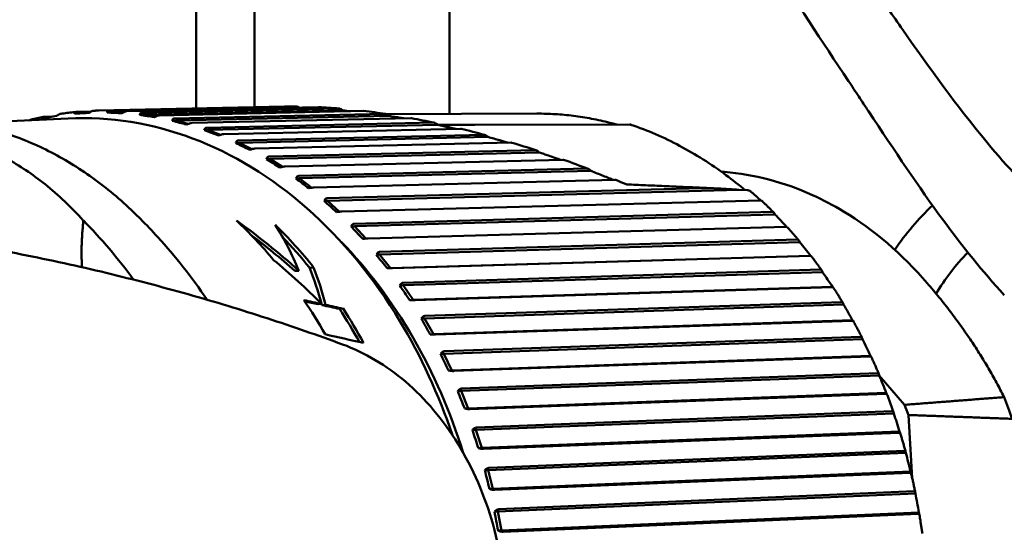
# Model space of a CAD drawing. Header units: millimetres. Extents: x 0 to 6049, y -120 to 1682.
# Tile 161 of 256: x 1226 to 1251, y 1392 to 1405. Entities that reach past the tile are written whole.
import ezdxf

# ---------------------------------------------------------------- set-up
doc = ezdxf.new("R2010")
doc.units = ezdxf.units.MM
doc.header["$LTSCALE"] = 2
doc.layers.add('Sichtbar (ISO)', color=7, linetype='Continuous', lineweight=50)

msp = doc.modelspace()

# ---------------------------------------------------------------- linework, layer by layer
at = {"layer": 'Sichtbar (ISO)'}
for p, q in [((1230.407, 1416.102), (1230.407, 1402.736)), ((1231.907, 1402.769), (1231.907, 1407.083)), ((1236.907, 1407.083), (1236.907, 1402.597)), ((1227.708, 1402.657), (1227.329, 1402.649)), ((1232.678, 1402.785), (1227.906, 1402.683)), ((1232.98, 1402.787), (1228.17, 1402.684)), ((1228.62, 1402.665), (1233.549, 1402.771)), ((1234.065, 1402.737), (1229.012, 1402.627)), ((1229.042, 1402.576), (1234.172, 1402.687)), ((1229.461, 1402.56), (1234.698, 1402.673)), ((1224.489, 1402.354), (1227.119, 1402.481)), ((1226.725, 1402.527), (1226.495, 1402.522)), ((1228.118, 1402.631), (1228.204, 1402.636)), ((1228.204, 1402.636), (1228.546, 1402.643)), ((1228.509, 1402.623), (1228.204, 1402.636)), ((1228.957, 1402.571), (1229.042, 1402.576)), ((1229.012, 1402.627), (1229.012, 1402.627)), ((1229.36, 1402.528), (1229.042, 1402.576)), ((1229.791, 1402.421), (1229.877, 1402.425)), ((1235.253, 1402.599), (1229.849, 1402.48)), ((1229.849, 1402.48), (1229.849, 1402.48)), ((1229.877, 1402.425), (1235.362, 1402.546)), ((1230.202, 1402.34), (1229.877, 1402.425)), ((1230.293, 1402.364), (1235.922, 1402.488)), ((1239.154, 1402.604), (1235.283, 1402.593)), ((1230.615, 1402.18), (1230.7, 1402.184)), ((1236.501, 1402.374), (1230.676, 1402.242)), ((1230.676, 1402.242), (1230.676, 1402.242)), ((1230.7, 1402.184), (1236.61, 1402.318)), ((1231.03, 1402.06), (1230.7, 1402.184)), ((1231.113, 1402.078), (1237.195, 1402.216)), ((1237.562, 1402.317), (1241.539, 1402.324)), ((1237.789, 1402.063), (1231.487, 1401.916)), ((1231.487, 1401.916), (1231.487, 1401.916)), ((1231.508, 1401.855), (1237.9, 1402.005)), ((1231.423, 1401.851), (1231.508, 1401.855)), ((1231.838, 1401.692), (1231.508, 1401.855)), ((1231.913, 1401.705), (1238.499, 1401.859)), ((1239.103, 1401.669), (1232.277, 1401.503)), ((1232.209, 1401.436), (1232.294, 1401.44)), ((1232.294, 1401.44), (1239.214, 1401.609)), ((1232.621, 1401.238), (1232.294, 1401.44)), ((1232.689, 1401.247), (1239.824, 1401.421)), ((1240.432, 1401.194), (1233.04, 1401.006)), ((1233.053, 1400.943), (1240.543, 1401.133)), ((1232.968, 1400.938), (1233.053, 1400.943)), ((1233.373, 1400.701), (1233.053, 1400.943)), ((1233.436, 1400.708), (1241.158, 1400.904)), ((1243.377, 1400.686), (1233.771, 1400.43)), ((1233.78, 1400.365), (1244.343, 1400.646)), ((1244.343, 1400.646), (1244.557, 1400.636)), ((1234.147, 1400.09), (1244.902, 1400.376)), ((1233.695, 1400.361), (1233.78, 1400.365)), ((1234.089, 1400.085), (1233.78, 1400.365)), ((1245.205, 1400.078), (1234.465, 1399.777)), ((1234.469, 1399.712), (1245.268, 1400.014)), ((1245.268, 1400.014), (1245.253, 1400.041)), ((1234.384, 1399.707), (1234.469, 1399.712)), ((1234.765, 1399.395), (1234.469, 1399.712)), ((1234.819, 1399.398), (1245.559, 1399.699)), ((1245.843, 1399.37), (1235.117, 1399.053)), ((1235.117, 1398.987), (1245.902, 1399.306)), ((1245.902, 1399.306), (1245.888, 1399.333)), ((1235.032, 1398.983), (1235.117, 1398.987)), ((1235.396, 1398.637), (1235.117, 1398.987)), ((1235.396, 1398.637), (1246.18, 1398.956)), ((1235.447, 1398.638), (1246.173, 1398.955)), ((1246.188, 1398.956), (1246.18, 1398.956)), ((1233.422, 1398.655), (1233.318, 1398.648)), ((1235.31, 1398.633), (1235.396, 1398.637)), ((1233.043, 1398.57), (1232.941, 1398.563)), ((1235.719, 1398.196), (1246.491, 1398.533)), ((1246.436, 1398.597), (1235.723, 1398.262)), ((1246.491, 1398.533), (1246.479, 1398.559)), ((1235.634, 1398.192), (1235.719, 1398.196)), ((1235.975, 1397.818), (1235.719, 1398.196)), ((1235.975, 1397.818), (1246.747, 1398.154)), ((1236.026, 1397.813), (1246.74, 1398.148)), ((1246.754, 1398.152), (1246.747, 1398.154)), ((1233.632, 1397.716), (1233.536, 1397.709)), ((1233.728, 1397.695), (1233.633, 1397.688)), ((1234.181, 1397.596), (1234.087, 1397.589)), ((1235.89, 1397.814), (1235.975, 1397.818)), ((1236.27, 1397.344), (1247.03, 1397.7)), ((1246.98, 1397.763), (1236.278, 1397.409)), ((1247.03, 1397.7), (1247.02, 1397.726)), ((1236.185, 1397.34), (1236.27, 1397.344)), ((1236.502, 1396.94), (1236.27, 1397.344)), ((1236.502, 1396.94), (1247.262, 1397.296)), ((1236.553, 1396.93), (1247.255, 1397.284)), ((1247.27, 1397.291), (1247.262, 1397.296)), ((1236.417, 1396.936), (1236.502, 1396.94)), ((1247.47, 1396.875), (1236.779, 1396.501)), ((1247.517, 1396.813), (1247.508, 1396.839)), ((1236.767, 1396.437), (1247.517, 1396.813)), ((1236.682, 1396.433), (1236.767, 1396.437)), ((1236.974, 1396.01), (1236.767, 1396.437)), ((1236.974, 1396.01), (1247.723, 1396.386)), ((1237.024, 1395.995), (1247.715, 1396.368)), ((1247.73, 1396.379), (1247.723, 1396.386)), ((1236.888, 1396.006), (1236.974, 1396.01)), ((1237.207, 1395.481), (1247.947, 1395.878)), ((1247.905, 1395.938), (1237.223, 1395.544)), ((1247.947, 1395.878), (1247.94, 1395.903)), ((1247.946, 1395.883), (1248.597, 1395.126)), ((1237.122, 1395.477), (1237.207, 1395.481)), ((1237.386, 1395.034), (1237.207, 1395.481)), ((1237.386, 1395.034), (1248.126, 1395.431)), ((1237.436, 1395.013), (1248.117, 1395.408)), ((1248.133, 1395.422), (1248.126, 1395.431)), ((1237.301, 1395.03), (1237.386, 1395.034)), ((1237.586, 1394.483), (1248.318, 1394.902)), ((1248.28, 1394.96), (1237.606, 1394.543)), ((1248.318, 1394.902), (1248.313, 1394.926)), ((1248.791, 1393.245), (1248.695, 1394.864)), ((1237.501, 1394.478), (1237.586, 1394.483)), ((1237.737, 1394.019), (1237.586, 1394.483)), ((1237.737, 1394.019), (1248.469, 1394.438)), ((1237.785, 1393.993), (1248.459, 1394.41)), ((1248.475, 1394.427), (1248.469, 1394.438)), ((1237.652, 1394.015), (1237.737, 1394.019)), ((1237.902, 1393.449), (1248.627, 1393.891)), ((1248.593, 1393.947), (1237.926, 1393.507)), ((1248.627, 1393.891), (1248.624, 1393.914)), ((1237.817, 1393.444), (1237.902, 1393.449)), ((1238.024, 1392.971), (1237.902, 1393.449)), ((1238.024, 1392.971), (1248.749, 1393.413)), ((1238.07, 1392.94), (1248.737, 1393.38)), ((1248.755, 1393.4), (1248.749, 1393.413)), ((1237.938, 1392.967), (1238.024, 1392.971)), ((1238.153, 1392.386), (1248.873, 1392.852)), ((1248.842, 1392.905), (1238.18, 1392.442)), ((1248.873, 1392.852), (1248.871, 1392.874)), ((1238.067, 1392.382), (1238.153, 1392.386)), ((1238.244, 1391.898), (1238.153, 1392.386)), ((1238.244, 1391.898), (1248.964, 1392.363)), ((1238.288, 1391.862), (1248.95, 1392.325)), ((1248.969, 1392.348), (1248.964, 1392.363)), ((1238.159, 1391.894), (1238.244, 1391.898))]:
    msp.add_line(p, q, dxfattribs=at)
for centre, radius, start, end in [((1241.539, 1402.223), 0.1, 71.2668, 84.3273), ((1253.907, 1395.37), 6.7, 133.2963, 146.107), ((1253.907, 1395.37), 5.2, 135.1255, 149.9111)]:
    msp.add_arc(centre, radius, start, end, dxfattribs=at)
for centre, major_axis, ratio, start_param, end_param in [((1226.684, 1402.513), (0.711, 0.126), 0.008673, 1.371232, 1.906231), ((1228.356, 1402.626), (0.72, -0.03), 0.006154, 4.376562, 4.911561), ((1229.194, 1402.545), (0.717, -0.107), 0.013371, 4.378049, 4.913048), ((1230.026, 1402.374), (0.71, -0.185), 0.020131, 4.380541, 4.915539), ((1230.847, 1402.113), (0.697, -0.26), 0.026251, 4.383865, 4.918864), ((1231.65, 1401.765), (0.68, -0.334), 0.031619, 4.387821, 4.92282), ((1232.43, 1401.331), (0.658, -0.406), 0.036193, 4.392201, 4.9272), ((1233.182, 1400.815), (0.632, -0.475), 0.039987, 4.396819, 4.931818), ((1244.607, 1400.587), (0.0763, -0.04), 0.379286, 2.267929, 2.458395), ((1244.584, 1400.577), (0.1, -0.0346), 0.498831, 0.873545, 1.87971), ((1233.901, 1400.22), (0.601, -0.541), 0.04306, 4.401518, 4.936516), ((1237.17, 1399.624), (-10.894, 6.806), 0.420842, 4.12887, 4.167242), ((1220.809, 1388.227), (0.714, -14.779), 0.75888, 2.287039, 2.43906), ((1225.74, 1389.149), (-0.639, 13.235), 0.75888, 5.497158, 5.617412), ((1228.791, 1389.296), (-7.867, 12.011), 0.649858, 5.100038, 5.2524), ((1223.017, 1389.017), (7.438, 12.673), 0.612918, 5.846158, 5.979305), ((1226.579, 1389.189), (0.639, -13.235), 0.75888, 2.330418, 2.456604), ((1234.581, 1399.55), (0.566, -0.603), 0.045494, 4.40618, 4.941179), ((1228.791, 1389.296), (-7.808, 11.921), 0.649858, 5.106981, 5.215031), ((1226.579, 1389.189), (-0.635, 13.135), 0.75888, 5.479052, 5.569256), ((1237.804, 1398.887), (-10.325, 7.641), 0.459437, 4.164405, 4.203333), ((1235.219, 1398.81), (0.528, -0.662), 0.047385, 4.410726, 4.945725), ((1228.677, 1389.291), (-8.232, 11.938), 0.63742, 5.000721, 5.120473), ((1223.149, 1389.024), (7.829, 12.547), 0.595636, 5.775742, 5.870617), ((1223.149, 1389.024), (7.889, 12.643), 0.595636, 5.766507, 5.863576), ((1238.392, 1398.086), (-9.663, 8.463), 0.494803, 4.20509, 4.244018), ((1235.809, 1398.005), (0.485, -0.715), 0.048825, 4.415106, 4.950105), ((1225.74, 1389.149), (-0.639, 13.235), 0.75888, 5.304433, 5.389222), ((1129.668, 1385.275), (160.101, -12.437), 0.165681, 0.876995, 0.880785), ((1131.887, 1385.471), (156.879, -12.187), 0.16568, 0.878848, 0.881733), ((1223.149, 1389.024), (7.829, 12.547), 0.595636, 5.77228, 5.774938), ((1128.708, 1385.089), (161.783, -12.568), 0.165682, 0.874362, 0.87805), ((1126.493, 1384.895), (164.989, -12.817), 0.165683, 0.872598, 0.876213), ((1226.579, 1389.189), (0.639, -13.235), 0.75888, 2.138526, 2.221849), ((1238.928, 1397.226), (-8.901, 9.261), 0.526699, 4.250463, 4.289391), ((1226.579, 1389.189), (-0.635, 13.135), 0.75888, 5.2876, 5.369077), ((1236.349, 1397.14), (0.44, -0.764), 0.049901, 4.419298, 4.954296), ((1248.063, 1390.227), (-42.843, 10.839), 0.072196, 5.047713, 5.072028), ((1232.758, 1389.573), (-0.138, 7.37), 0.746428, 5.999976, 6.000008), ((1239.41, 1396.312), (-8.034, 10.022), 0.554906, 4.300531, 4.339459), ((1236.833, 1396.222), (0.391, -0.807), 0.050691, 4.423296, 4.958295), ((1239.834, 1395.351), (-7.061, 10.73), 0.579232, 4.355179, 4.394107), ((1237.259, 1395.256), (0.34, -0.845), 0.051258, 4.427111, 4.96211), ((1243.145, 1389.99), (-0.576, 11.932), 0.75888, 5.087314, 5.138863), ((1240.41, 1389.857), (0.585, -12.115), 0.75888, 1.959866, 1.983703), ((1240.197, 1394.35), (-5.983, 11.367), 0.599511, 4.414133, 4.453061), ((1237.624, 1394.249), (0.286, -0.877), 0.051674, 4.430846, 4.965672), ((1240.497, 1393.314), (-4.807, 11.912), 0.615604, 4.47693, 4.515858), ((1237.925, 1393.208), (0.231, -0.903), 0.051926, 4.43428, 4.969279), ((1240.731, 1392.252), (-3.547, 12.346), 0.627401, 4.542907, 4.581835), ((1238.161, 1392.14), (0.173, -0.923), 0.0521, 4.43769, 4.972689)]:
    msp.add_ellipse(centre, major_axis=major_axis, ratio=ratio, start_param=start_param, end_param=end_param, dxfattribs=at)
for points, knots in [([(1243.384, 1409.117), (1243.958, 1408.285), (1244.511, 1407.454), (1245.807, 1405.485), (1246.475, 1404.459), (1247.155, 1403.441)], [0.000001, 0.000001, 0.000001, 0.000001, 0.3034912, 0.3034912, 0.6319718, 0.6319718, 0.6319718, 0.6319718]), ([(1248.551, 1404.754), (1248.295, 1405.12), (1248.037, 1405.492), (1247.529, 1406.228), (1247.275, 1406.596), (1247.022, 1406.963)], [-0.26626, -0.26626, -0.26626, -0.26626, -0.1338644, -0.1338644, -0.000001, -0.000001, -0.000001, -0.000001]), ([(1252.256, 1400.318), (1251.666, 1400.752), (1251.147, 1401.326), (1250.125, 1402.594), (1249.811, 1402.957), (1248.551, 1404.754)], [-1.380851, -1.380851, -1.380851, -1.380851, -0.659416, -0.659416, -0.000039, -0.000039, -0.000039, -0.000039]), ([(1247.155, 1403.441), (1247.244, 1403.307), (1247.332, 1403.176), (1247.418, 1403.046), (1247.503, 1402.917), (1247.587, 1402.79), (1247.67, 1402.666)], [0, 0, 0, 0, 0.5, 0.5, 0.5, 1, 1, 1, 1]), ([(1227.777, 1402.679), (1227.777, 1402.679), (1227.776, 1402.679), (1227.776, 1402.679), (1227.762, 1402.678), (1227.742, 1402.672), (1227.704, 1402.655), (1227.679, 1402.641), (1227.659, 1402.626)], [-0.00013331, -0.00013331, -0.00013331, -0.00013331, 0, 0, 0, 0.0066416, 0.0066416, 0.0141713, 0.0141713, 0.0141713, 0.0141713]), ([(1227.777, 1402.679), (1227.785, 1402.679), (1227.794, 1402.679), (1227.811, 1402.68), (1227.82, 1402.68), (1227.837, 1402.681), (1227.846, 1402.681), (1227.863, 1402.682), (1227.872, 1402.682), (1227.889, 1402.682), (1227.897, 1402.682), (1227.906, 1402.683)], [4.73450866, 4.73450866, 4.73450866, 4.73450866, 4.73701848, 4.73701848, 4.73952829, 4.73952829, 4.74203811, 4.74203811, 4.74454792, 4.74454792, 4.74705774, 4.74705774, 4.74705774, 4.74705774]), ([(1228.118, 1402.631), (1228.119, 1402.646), (1228.123, 1402.661), (1228.14, 1402.677), (1228.153, 1402.683), (1228.167, 1402.684), (1228.168, 1402.684), (1228.169, 1402.684), (1228.17, 1402.684)], [-0.0141713, -0.0141713, -0.0141713, -0.0141713, -0.0066416, -0.0066416, 0, 0, 0, 0.00033523, 0.00033523, 0.00033523, 0.00033523]), ([(1228.62, 1402.665), (1228.62, 1402.665), (1228.619, 1402.665), (1228.618, 1402.665), (1228.604, 1402.664), (1228.583, 1402.659), (1228.545, 1402.643), (1228.519, 1402.629), (1228.498, 1402.616)], [-0.00033523, -0.00033523, -0.00033523, -0.00033523, 0, 0, 0, 0.0066416, 0.0066416, 0.0141713, 0.0141713, 0.0141713, 0.0141713]), ([(1232.98, 1402.787), (1232.926, 1402.788), (1232.874, 1402.788), (1232.824, 1402.787), (1232.773, 1402.787), (1232.725, 1402.786), (1232.678, 1402.785)], [0, 0, 0, 0, 0.3333333, 0.3333333, 0.3333333, 0.6651775, 0.6651775, 0.6651775, 0.6651775]), ([(1232.98, 1402.787), (1232.985, 1402.787), (1232.99, 1402.787), (1233.001, 1402.784), (1233.007, 1402.782), (1233.025, 1402.775), (1233.038, 1402.769), (1233.051, 1402.76)], [-0.01028179, -0.01028179, -0.01028179, -0.01028179, -0.007860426, -0.007860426, -0.0052693, -0.0052693, -0.000378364, -0.000378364, -0.000378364, -0.000378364]), ([(1234.065, 1402.737), (1234.07, 1402.737), (1234.076, 1402.736), (1234.089, 1402.733), (1234.096, 1402.731), (1234.117, 1402.722), (1234.133, 1402.713), (1234.15, 1402.702)], [-0.01197405, -0.01197405, -0.01197405, -0.01197405, -0.00922499, -0.00922499, -0.0061999, -0.0061999, -0.00000205, -0.00000205, -0.00000205, -0.00000205]), ([(1234.15, 1402.702), (1234.153, 1402.7), (1234.157, 1402.697), (1234.165, 1402.692), (1234.169, 1402.689), (1234.172, 1402.687)], [-0.002820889, -0.002820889, -0.002820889, -0.002820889, -0.001412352, -0.001412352, -0.000000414, -0.000000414, -0.000000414, -0.000000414]), ([(1247.67, 1402.666), (1248.358, 1401.625), (1248.944, 1400.739), (1250.09, 1399.188), (1250.601, 1398.548), (1251.157, 1397.944)], [0.000002, 0.000002, 0.000002, 0.000002, 0.3746556, 0.3746556, 0.6526235, 0.6526235, 0.6526235, 0.6526235]), ([(1223.532, 1402.453), (1223.753, 1402.445), (1223.975, 1402.427), (1224.609, 1402.344), (1225.02, 1402.254), (1225.829, 1402.001), (1226.227, 1401.839), (1227.004, 1401.446), (1227.381, 1401.216), (1228.11, 1400.692), (1228.461, 1400.399), (1228.796, 1400.077)], [4.7899338, 4.7899338, 4.7899338, 4.7899338, 4.8623169, 4.8623169, 4.9979179, 4.9979179, 5.1335189, 5.1335189, 5.2691199, 5.2691199, 5.4047209, 5.4047209, 5.4047209, 5.4047209]), ([(1226.099, 1402.431), (1226.122, 1402.437), (1226.145, 1402.443), (1226.194, 1402.456), (1226.22, 1402.462), (1226.272, 1402.474), (1226.298, 1402.48), (1226.35, 1402.492), (1226.376, 1402.498), (1226.428, 1402.51), (1226.454, 1402.515), (1226.48, 1402.52)], [4.56985187, 4.56985187, 4.56985187, 4.56985187, 4.57676118, 4.57676118, 4.58448813, 4.58448813, 4.59221509, 4.59221509, 4.59994204, 4.59994204, 4.607669, 4.607669, 4.607669, 4.607669]), ([(1226.449, 1402.478), (1226.448, 1402.49), (1226.451, 1402.502), (1226.466, 1402.517), (1226.478, 1402.521), (1226.493, 1402.522), (1226.493, 1402.522), (1226.494, 1402.522), (1226.495, 1402.522)], [-0.0141713, -0.0141713, -0.0141713, -0.0141713, -0.0066416, -0.0066416, 0, 0, 0, 0.00033523, 0.00033523, 0.00033523, 0.00033523]), ([(1226.929, 1402.6), (1226.916, 1402.598), (1226.9, 1402.593), (1226.867, 1402.576), (1226.843, 1402.56), (1226.824, 1402.544)], [0.00124876, 0.00124876, 0.00124876, 0.00124876, 0.0066416, 0.0066416, 0.0141713, 0.0141713, 0.0141713, 0.0141713]), ([(1226.929, 1402.6), (1226.955, 1402.604), (1226.981, 1402.608), (1227.034, 1402.615), (1227.06, 1402.618), (1227.113, 1402.625), (1227.139, 1402.628), (1227.191, 1402.634), (1227.217, 1402.637), (1227.27, 1402.643), (1227.296, 1402.646), (1227.323, 1402.648)], [4.65180617, 4.65180617, 4.65180617, 4.65180617, 4.65950012, 4.65950012, 4.66719408, 4.66719408, 4.67488803, 4.67488803, 4.68258199, 4.68258199, 4.69027595, 4.69027595, 4.69027595, 4.69027595]), ([(1227.119, 1402.481), (1228.191, 1402.533), (1229.273, 1402.359), (1231.351, 1401.578), (1232.347, 1400.97), (1234.154, 1399.379), (1234.965, 1398.393), (1236.179, 1396.374), (1236.632, 1395.389), (1236.984, 1394.349)], [4.726716, 4.726716, 4.726716, 4.726716, 5.043225, 5.043225, 5.361229, 5.361229, 5.681471, 5.681471, 5.937517, 5.937517, 5.937517, 5.937517]), ([(1227.28, 1402.6), (1227.28, 1402.614), (1227.284, 1402.627), (1227.299, 1402.643), (1227.312, 1402.648), (1227.327, 1402.649), (1227.327, 1402.649), (1227.328, 1402.649), (1227.329, 1402.649)], [0.12922201, 0.12922201, 0.12922201, 0.12922201, 0.13675171, 0.13675171, 0.14339331, 0.14339331, 0.14339331, 0.14372854, 0.14372854, 0.14372854, 0.14372854]), ([(1227.659, 1402.626), (1227.593, 1402.621), (1227.529, 1402.617), (1227.468, 1402.613), (1227.407, 1402.609), (1227.344, 1402.604), (1227.28, 1402.6)], [-0.02413634, -0.02413634, -0.02413634, -0.02413634, 0, 0, 0, 0.02413634, 0.02413634, 0.02413634, 0.02413634]), ([(1228.957, 1402.571), (1228.959, 1402.587), (1228.964, 1402.603), (1228.981, 1402.621), (1228.995, 1402.627), (1229.009, 1402.627), (1229.01, 1402.627), (1229.011, 1402.627), (1229.012, 1402.627)], [-0.0141713, -0.0141713, -0.0141713, -0.0141713, -0.0066416, -0.0066416, 0, 0, 0, 0.00033523, 0.00033523, 0.00033523, 0.00033523]), ([(1229.461, 1402.56), (1229.46, 1402.56), (1229.459, 1402.56), (1229.458, 1402.56), (1229.444, 1402.559), (1229.423, 1402.554), (1229.384, 1402.54), (1229.358, 1402.527), (1229.336, 1402.514)], [-0.00033523, -0.00033523, -0.00033523, -0.00033523, 0, 0, 0, 0.0066416, 0.0066416, 0.0141713, 0.0141713, 0.0141713, 0.0141713]), ([(1229.791, 1402.421), (1229.794, 1402.437), (1229.8, 1402.454), (1229.818, 1402.473), (1229.832, 1402.479), (1229.847, 1402.48), (1229.847, 1402.48), (1229.848, 1402.48), (1229.849, 1402.48)], [-0.0141713, -0.0141713, -0.0141713, -0.0141713, -0.0066416, -0.0066416, 0, 0, 0, 0.00033523, 0.00033523, 0.00033523, 0.00033523]), ([(1235.253, 1402.599), (1235.259, 1402.599), (1235.265, 1402.598), (1235.279, 1402.595), (1235.287, 1402.592), (1235.312, 1402.581), (1235.329, 1402.57), (1235.346, 1402.557)], [-0.01241265, -0.01241265, -0.01241265, -0.01241265, -0.00968414, -0.00968414, -0.00662785, -0.00662785, -0.00002694, -0.00002694, -0.00002694, -0.00002694]), ([(1235.346, 1402.557), (1235.349, 1402.555), (1235.352, 1402.553), (1235.357, 1402.55), (1235.359, 1402.548), (1235.362, 1402.546)], [-0.00215078, -0.00215078, -0.00215078, -0.00215078, -0.001095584, -0.001095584, -0.000093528, -0.000093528, -0.000093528, -0.000093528]), ([(1235.362, 1402.546), (1235.456, 1402.53), (1235.551, 1402.515), (1235.676, 1402.494), (1235.706, 1402.489), (1235.737, 1402.484)], [-0.05812699, -0.05812699, -0.05812699, -0.05812699, -0.02907056, -0.02907056, -0.01963661, -0.01963661, -0.01963661, -0.01963661]), ([(1239.154, 1402.604), (1239.31, 1402.604), (1239.467, 1402.599), (1239.78, 1402.581), (1239.936, 1402.566), (1240.249, 1402.527), (1240.404, 1402.503), (1240.715, 1402.445), (1240.87, 1402.411), (1241.086, 1402.356), (1241.148, 1402.34), (1241.21, 1402.323)], [4.7613082, 4.7613082, 4.7613082, 4.7613082, 4.8093257, 4.8093257, 4.8573432, 4.8573432, 4.9053607, 4.9053607, 4.9533783, 4.9533783, 4.9726395, 4.9726395, 4.9726395, 4.9726395]), ([(1223.636, 1402.349), (1224.269, 1402.078), (1224.903, 1401.818), (1225.869, 1401.267), (1226.204, 1401.045), (1226.87, 1400.517), (1227.199, 1400.196), (1227.506, 1399.862)], [0, 0, 0, 0, 0.2409252, 0.2409252, 0.3680533, 0.3680533, 0.5042049, 0.5042049, 0.5042049, 0.5042049]), ([(1230.293, 1402.364), (1230.292, 1402.364), (1230.292, 1402.364), (1230.291, 1402.364), (1230.277, 1402.363), (1230.256, 1402.358), (1230.215, 1402.345), (1230.189, 1402.334), (1230.166, 1402.323)], [-0.00033523, -0.00033523, -0.00033523, -0.00033523, 0, 0, 0, 0.0066416, 0.0066416, 0.0141713, 0.0141713, 0.0141713, 0.0141713]), ([(1230.615, 1402.18), (1230.618, 1402.197), (1230.626, 1402.215), (1230.645, 1402.235), (1230.66, 1402.241), (1230.674, 1402.242), (1230.675, 1402.242), (1230.675, 1402.242), (1230.676, 1402.242)], [-0.0141713, -0.0141713, -0.0141713, -0.0141713, -0.0066416, -0.0066416, 0, 0, 0, 0.00033523, 0.00033523, 0.00033523, 0.00033523]), ([(1236.501, 1402.374), (1236.507, 1402.374), (1236.514, 1402.373), (1236.53, 1402.369), (1236.538, 1402.365), (1236.566, 1402.352), (1236.588, 1402.337), (1236.608, 1402.32)], [-0.01594754, -0.01594754, -0.01594754, -0.01594754, -0.01261025, -0.01261025, -0.00881535, -0.00881535, -0.00004671, -0.00004671, -0.00004671, -0.00004671]), ([(1236.609, 1402.319), (1236.706, 1402.296), (1236.803, 1402.274), (1236.958, 1402.239), (1237.016, 1402.226), (1237.073, 1402.213)], [-0.0609211, -0.0609211, -0.0609211, -0.0609211, -0.03104478, -0.03104478, -0.01317931, -0.01317931, -0.01317931, -0.01317931]), ([(1241.571, 1402.318), (1241.783, 1402.246), (1241.994, 1402.165), (1242.411, 1401.985), (1242.617, 1401.885), (1243.024, 1401.67), (1243.225, 1401.553), (1243.621, 1401.303), (1243.816, 1401.169), (1244.175, 1400.904), (1244.339, 1400.774), (1244.5, 1400.639)], [5.017179, 5.017179, 5.017179, 5.017179, 5.0833861, 5.0833861, 5.1495931, 5.1495931, 5.2158001, 5.2158001, 5.2820071, 5.2820071, 5.3396462, 5.3396462, 5.3396462, 5.3396462]), ([(1231.113, 1402.078), (1231.112, 1402.078), (1231.111, 1402.078), (1231.11, 1402.078), (1231.096, 1402.077), (1231.075, 1402.073), (1231.034, 1402.062), (1231.006, 1402.052), (1230.983, 1402.042)], [-0.00033523, -0.00033523, -0.00033523, -0.00033523, 0, 0, 0, 0.0066416, 0.0066416, 0.0141713, 0.0141713, 0.0141713, 0.0141713]), ([(1231.423, 1401.851), (1231.427, 1401.869), (1231.436, 1401.888), (1231.456, 1401.908), (1231.471, 1401.915), (1231.485, 1401.915), (1231.486, 1401.915), (1231.487, 1401.916), (1231.487, 1401.916)], [-0.0141713, -0.0141713, -0.0141713, -0.0141713, -0.0066416, -0.0066416, 0, 0, 0, 0.00033523, 0.00033523, 0.00033523, 0.00033523]), ([(1237.789, 1402.063), (1237.796, 1402.063), (1237.804, 1402.062), (1237.821, 1402.057), (1237.83, 1402.053), (1237.86, 1402.037), (1237.88, 1402.022), (1237.899, 1402.005)], [-0.01564674, -0.01564674, -0.01564674, -0.01564674, -0.0122825, -0.0122825, -0.00839833, -0.00839833, -0.00001113, -0.00001113, -0.00001113, -0.00001113]), ([(1237.9, 1402.005), (1238, 1401.976), (1238.101, 1401.947), (1238.273, 1401.898), (1238.344, 1401.878), (1238.416, 1401.857)], [-0.06248485, -0.06248485, -0.06248485, -0.06248485, -0.03107427, -0.03107427, -0.00878113, -0.00878113, -0.00878113, -0.00878113]), ([(1231.913, 1401.705), (1231.912, 1401.705), (1231.912, 1401.705), (1231.911, 1401.705), (1231.896, 1401.704), (1231.875, 1401.701), (1231.833, 1401.691), (1231.805, 1401.682), (1231.781, 1401.674)], [-0.00033523, -0.00033523, -0.00033523, -0.00033523, 0, 0, 0, 0.0066416, 0.0066416, 0.0141713, 0.0141713, 0.0141713, 0.0141713]), ([(1239.103, 1401.669), (1239.11, 1401.669), (1239.118, 1401.668), (1239.134, 1401.663), (1239.144, 1401.659), (1239.173, 1401.644), (1239.194, 1401.628), (1239.215, 1401.608)], [-0.01734727, -0.01734727, -0.01734727, -0.01734727, -0.01371519, -0.01371519, -0.00949278, -0.00949278, -0.00011668, -0.00011668, -0.00011668, -0.00011668]), ([(1232.209, 1401.436), (1232.214, 1401.455), (1232.224, 1401.474), (1232.246, 1401.495), (1232.261, 1401.502), (1232.275, 1401.503), (1232.276, 1401.503), (1232.276, 1401.503), (1232.277, 1401.503)], [-0.0141713, -0.0141713, -0.0141713, -0.0141713, -0.0066416, -0.0066416, 0, 0, 0, 0.00033523, 0.00033523, 0.00033523, 0.00033523]), ([(1239.215, 1401.608), (1239.254, 1401.595), (1239.293, 1401.582), (1239.372, 1401.555), (1239.411, 1401.541), (1239.45, 1401.528)], [-0.02495633, -0.02495633, -0.02495633, -0.02495633, -0.01246526, -0.01246526, -0.00001437, -0.00001437, -0.00001437, -0.00001437]), ([(1239.766, 1401.419), (1239.724, 1401.434), (1239.681, 1401.449), (1239.576, 1401.485), (1239.513, 1401.506), (1239.45, 1401.528)], [0.0060791, 0.0060791, 0.0060791, 0.0060791, 0.01963567, 0.01963567, 0.03950197, 0.03950197, 0.03950197, 0.03950197]), ([(1239.842, 1401.419), (1239.842, 1401.419), (1239.841, 1401.419), (1239.837, 1401.421), (1239.831, 1401.421), (1239.824, 1401.421)], [-0.003630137, -0.003630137, -0.003630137, -0.003630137, -0.00332182, -0.00332182, -0.000001, -0.000001, -0.000001, -0.000001]), ([(1232.689, 1401.247), (1232.688, 1401.247), (1232.688, 1401.247), (1232.687, 1401.247), (1232.673, 1401.247), (1232.651, 1401.244), (1232.609, 1401.235), (1232.58, 1401.228), (1232.556, 1401.221)], [-0.00033523, -0.00033523, -0.00033523, -0.00033523, 0, 0, 0, 0.0066416, 0.0066416, 0.0141713, 0.0141713, 0.0141713, 0.0141713]), ([(1240.432, 1401.194), (1240.44, 1401.194), (1240.448, 1401.193), (1240.466, 1401.188), (1240.475, 1401.183), (1240.505, 1401.167), (1240.525, 1401.151), (1240.544, 1401.132)], [-0.01693896, -0.01693896, -0.01693896, -0.01693896, -0.01333476, -0.01333476, -0.00909051, -0.00909051, -0.00019793, -0.00019793, -0.00019793, -0.00019793]), ([(1232.968, 1400.938), (1232.974, 1400.958), (1232.985, 1400.977), (1233.008, 1400.999), (1233.024, 1401.006), (1233.038, 1401.006), (1233.039, 1401.006), (1233.039, 1401.006), (1233.04, 1401.006)], [-0.0141713, -0.0141713, -0.0141713, -0.0141713, -0.0066416, -0.0066416, 0, 0, 0, 0.00033523, 0.00033523, 0.00033523, 0.00033523]), ([(1240.857, 1401.008), (1240.805, 1401.029), (1240.752, 1401.049), (1240.648, 1401.091), (1240.596, 1401.112), (1240.544, 1401.132)], [0.00000996, 0.00000996, 0.00000996, 0.00000996, 0.01694009, 0.01694009, 0.03382647, 0.03382647, 0.03382647, 0.03382647]), ([(1240.857, 1401.008), (1240.906, 1400.988), (1240.957, 1400.968), (1241.043, 1400.933), (1241.082, 1400.918), (1241.119, 1400.903)], [-0.03220105, -0.03220105, -0.03220105, -0.03220105, -0.01611117, -0.01611117, -0.00394899, -0.00394899, -0.00394899, -0.00394899]), ([(1241.178, 1400.902), (1241.177, 1400.903), (1241.176, 1400.903), (1241.172, 1400.904), (1241.165, 1400.904), (1241.158, 1400.904)], [-0.004255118, -0.004255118, -0.004255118, -0.004255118, -0.003511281, -0.003511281, -0.000001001, -0.000001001, -0.000001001, -0.000001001]), ([(1249.18, 1398.247), (1248.535, 1398.998), (1247.81, 1399.62), (1246.767, 1400.25), (1246.501, 1400.39), (1245.498, 1400.845), (1244.736, 1401.045), (1243.97, 1401.107)], [-1.7461619, -1.7461619, -1.7461619, -1.7461619, -1.4108583, -1.4108583, -1.2994992, -1.2994992, -0.9972175, -0.9972175, -0.9972175, -0.9972175]), ([(1233.436, 1400.708), (1233.435, 1400.708), (1233.434, 1400.708), (1233.433, 1400.708), (1233.419, 1400.707), (1233.397, 1400.705), (1233.355, 1400.698), (1233.326, 1400.692), (1233.301, 1400.687)], [-0.00033523, -0.00033523, -0.00033523, -0.00033523, 0, 0, 0, 0.0066416, 0.0066416, 0.0141713, 0.0141713, 0.0141713, 0.0141713]), ([(1241.462, 1400.786), (1241.623, 1400.779), (1241.784, 1400.772), (1242.105, 1400.758), (1242.266, 1400.751), (1242.587, 1400.736), (1242.748, 1400.729), (1243.069, 1400.715), (1243.23, 1400.708), (1243.551, 1400.693), (1243.711, 1400.686), (1243.872, 1400.678)], [1.550311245, 1.550311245, 1.550311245, 1.550311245, 1.550753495, 1.550753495, 1.551195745, 1.551195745, 1.551637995, 1.551637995, 1.552080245, 1.552080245, 1.552522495, 1.552522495, 1.552522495, 1.552522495]), ([(1243.377, 1400.686), (1243.408, 1400.687), (1243.438, 1400.687), (1243.582, 1400.688), (1243.697, 1400.685), (1243.992, 1400.674), (1244.172, 1400.662), (1244.343, 1400.646)], [0.0352948, 0.0352948, 0.0352948, 0.0352948, 0.0488343, 0.0488343, 0.0976685, 0.0976685, 0.1731541, 0.1731541, 0.1731541, 0.1731541]), ([(1233.695, 1400.361), (1233.702, 1400.38), (1233.714, 1400.4), (1233.739, 1400.422), (1233.754, 1400.429), (1233.769, 1400.43), (1233.77, 1400.43), (1233.77, 1400.43), (1233.771, 1400.43)], [-0.0141713, -0.0141713, -0.0141713, -0.0141713, -0.0066416, -0.0066416, 0, 0, 0, 0.00033524, 0.00033524, 0.00033524, 0.00033524]), ([(1244.92, 1400.375), (1244.92, 1400.375), (1244.919, 1400.375), (1244.915, 1400.376), (1244.909, 1400.377), (1244.902, 1400.376)], [0.066580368, 0.066580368, 0.066580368, 0.066580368, 0.068033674, 0.068033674, 0.071182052, 0.071182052, 0.071182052, 0.071182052]), ([(1244.92, 1400.375), (1244.941, 1400.354), (1244.963, 1400.334), (1245.005, 1400.293), (1245.027, 1400.273), (1245.069, 1400.231), (1245.09, 1400.21), (1245.132, 1400.169), (1245.153, 1400.148), (1245.195, 1400.105), (1245.216, 1400.084), (1245.237, 1400.063)], [5.39558907, 5.39558907, 5.39558907, 5.39558907, 5.40341241, 5.40341241, 5.41123575, 5.41123575, 5.41905908, 5.41905908, 5.42688242, 5.42688242, 5.43470576, 5.43470576, 5.43470576, 5.43470576]), ([(1234.147, 1400.09), (1234.146, 1400.09), (1234.146, 1400.09), (1234.145, 1400.09), (1234.131, 1400.089), (1234.109, 1400.087), (1234.066, 1400.082), (1234.037, 1400.078), (1234.011, 1400.074)], [-0.00033523, -0.00033523, -0.00033523, -0.00033523, 0, 0, 0, 0.0066416, 0.0066416, 0.0141713, 0.0141713, 0.0141713, 0.0141713]), ([(1245.205, 1400.078), (1245.212, 1400.079), (1245.22, 1400.076), (1245.234, 1400.066), (1245.243, 1400.057), (1245.251, 1400.045), (1245.252, 1400.043), (1245.253, 1400.041)], [0.000173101, 0.000173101, 0.000173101, 0.000173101, 0.003321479, 0.003321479, 0.00724657, 0.00724657, 0.007986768, 0.007986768, 0.007986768, 0.007986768]), ([(1234.384, 1399.707), (1234.393, 1399.727), (1234.406, 1399.747), (1234.432, 1399.769), (1234.448, 1399.777), (1234.463, 1399.777), (1234.463, 1399.777), (1234.464, 1399.777), (1234.465, 1399.777)], [-0.0141713, -0.0141713, -0.0141713, -0.0141713, -0.0066416, -0.0066416, 0, 0, 0, 0.00033524, 0.00033524, 0.00033524, 0.00033524]), ([(1245.577, 1399.699), (1245.577, 1399.699), (1245.576, 1399.699), (1245.572, 1399.7), (1245.566, 1399.7), (1245.559, 1399.699)], [0.066167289, 0.066167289, 0.066167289, 0.066167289, 0.068033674, 0.068033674, 0.071182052, 0.071182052, 0.071182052, 0.071182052]), ([(1245.577, 1399.699), (1245.598, 1399.676), (1245.618, 1399.653), (1245.658, 1399.608), (1245.678, 1399.585), (1245.718, 1399.539), (1245.738, 1399.516), (1245.778, 1399.469), (1245.797, 1399.446), (1245.837, 1399.399), (1245.856, 1399.376), (1245.876, 1399.352)], [5.47812156, 5.47812156, 5.47812156, 5.47812156, 5.48600078, 5.48600078, 5.49388, 5.49388, 5.50175922, 5.50175922, 5.50963844, 5.50963844, 5.51751765, 5.51751765, 5.51751765, 5.51751765]), ([(1234.163, 1396.678), (1233.532, 1396.911), (1232.886, 1397.135), (1231.564, 1397.564), (1230.889, 1397.77), (1229.512, 1398.158), (1228.81, 1398.342), (1227.383, 1398.685), (1226.658, 1398.844), (1225.186, 1399.135), (1224.441, 1399.268), (1223.686, 1399.386)], [4.4118027, 4.4118027, 4.4118027, 4.4118027, 4.4422897, 4.4422897, 4.4727768, 4.4727768, 4.5032639, 4.5032639, 4.533751, 4.533751, 4.5642381, 4.5642381, 4.5642381, 4.5642381]), ([(1234.819, 1399.398), (1234.818, 1399.398), (1234.818, 1399.398), (1234.817, 1399.398), (1234.803, 1399.398), (1234.781, 1399.396), (1234.738, 1399.393), (1234.708, 1399.39), (1234.683, 1399.388)], [-0.00033523, -0.00033523, -0.00033523, -0.00033523, 0, 0, 0, 0.0066416, 0.0066416, 0.0141713, 0.0141713, 0.0141713, 0.0141713]), ([(1245.843, 1399.37), (1245.85, 1399.37), (1245.858, 1399.368), (1245.872, 1399.358), (1245.88, 1399.348), (1245.886, 1399.337), (1245.887, 1399.335), (1245.888, 1399.333)], [0.000173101, 0.000173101, 0.000173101, 0.000173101, 0.003321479, 0.003321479, 0.00724657, 0.00724657, 0.007986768, 0.007986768, 0.007986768, 0.007986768]), ([(1234.125, 1399.314), (1234.819, 1398.605), (1235.444, 1397.774), (1236.5, 1395.941), (1236.935, 1394.944), (1237.265, 1393.892)], [5.433796, 5.433796, 5.433796, 5.433796, 5.7021813, 5.7021813, 5.9658807, 5.9658807, 5.9658807, 5.9658807]), ([(1235.032, 1398.983), (1235.042, 1399.003), (1235.057, 1399.023), (1235.084, 1399.045), (1235.1, 1399.052), (1235.115, 1399.053), (1235.115, 1399.053), (1235.116, 1399.053), (1235.117, 1399.053)], [-0.0141713, -0.0141713, -0.0141713, -0.0141713, -0.0066416, -0.0066416, 0, 0, 0, 0.00033524, 0.00033524, 0.00033524, 0.00033524]), ([(1246.191, 1398.956), (1246.191, 1398.956), (1246.19, 1398.956), (1246.186, 1398.955), (1246.18, 1398.955), (1246.173, 1398.955)], [0.065798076, 0.065798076, 0.065798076, 0.065798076, 0.068033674, 0.068033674, 0.071182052, 0.071182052, 0.071182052, 0.071182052]), ([(1246.191, 1398.956), (1246.21, 1398.931), (1246.229, 1398.906), (1246.266, 1398.856), (1246.285, 1398.831), (1246.322, 1398.78), (1246.341, 1398.755), (1246.378, 1398.704), (1246.396, 1398.679), (1246.433, 1398.628), (1246.451, 1398.602), (1246.469, 1398.576)], [5.56066131, 5.56066131, 5.56066131, 5.56066131, 5.56859321, 5.56859321, 5.5765251, 5.5765251, 5.584457, 5.584457, 5.59238889, 5.59238889, 5.60032079, 5.60032079, 5.60032079, 5.60032079]), ([(1235.447, 1398.638), (1235.446, 1398.638), (1235.446, 1398.638), (1235.445, 1398.638), (1235.43, 1398.637), (1235.409, 1398.636), (1235.365, 1398.634), (1235.336, 1398.634), (1235.31, 1398.633)], [-0.00033523, -0.00033523, -0.00033523, -0.00033523, 0, 0, 0, 0.0066416, 0.0066416, 0.0141713, 0.0141713, 0.0141713, 0.0141713]), ([(1246.436, 1398.597), (1246.443, 1398.597), (1246.451, 1398.594), (1246.464, 1398.585), (1246.471, 1398.575), (1246.477, 1398.563), (1246.478, 1398.561), (1246.479, 1398.559)], [0.000173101, 0.000173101, 0.000173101, 0.000173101, 0.003321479, 0.003321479, 0.00724657, 0.00724657, 0.007986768, 0.007986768, 0.007986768, 0.007986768]), ([(1235.634, 1398.192), (1235.645, 1398.212), (1235.661, 1398.232), (1235.689, 1398.254), (1235.706, 1398.261), (1235.72, 1398.262), (1235.721, 1398.262), (1235.722, 1398.262), (1235.723, 1398.262)], [-0.0141713, -0.0141713, -0.0141713, -0.0141713, -0.0066416, -0.0066416, 0, 0, 0, 0.00033524, 0.00033524, 0.00033524, 0.00033524]), ([(1246.754, 1398.152), (1246.755, 1398.152), (1246.756, 1398.152), (1246.758, 1398.151), (1246.758, 1398.15), (1246.752, 1398.148), (1246.746, 1398.148), (1246.74, 1398.148)], [0.063368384, 0.063368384, 0.063368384, 0.063368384, 0.064108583, 0.064108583, 0.068033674, 0.068033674, 0.071182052, 0.071182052, 0.071182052, 0.071182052]), ([(1246.757, 1398.151), (1246.775, 1398.124), (1246.792, 1398.097), (1246.827, 1398.043), (1246.844, 1398.015), (1246.878, 1397.961), (1246.895, 1397.934), (1246.929, 1397.879), (1246.946, 1397.851), (1246.98, 1397.796), (1246.996, 1397.768), (1247.013, 1397.741)], [5.64321108, 5.64321108, 5.64321108, 5.64321108, 5.65119142, 5.65119142, 5.65917175, 5.65917175, 5.66715209, 5.66715209, 5.67513243, 5.67513243, 5.68311276, 5.68311276, 5.68311276, 5.68311276]), ([(1236.026, 1397.813), (1236.026, 1397.813), (1236.025, 1397.813), (1236.024, 1397.813), (1236.01, 1397.812), (1235.988, 1397.812), (1235.945, 1397.812), (1235.915, 1397.813), (1235.89, 1397.814)], [-0.00033523, -0.00033523, -0.00033523, -0.00033523, 0, 0, 0, 0.0066416, 0.0066416, 0.0141713, 0.0141713, 0.0141713, 0.0141713]), ([(1246.98, 1397.763), (1246.986, 1397.763), (1246.994, 1397.761), (1247.007, 1397.751), (1247.013, 1397.741), (1247.018, 1397.73), (1247.019, 1397.728), (1247.02, 1397.726)], [0.000173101, 0.000173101, 0.000173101, 0.000173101, 0.003321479, 0.003321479, 0.00724657, 0.00724657, 0.007986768, 0.007986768, 0.007986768, 0.007986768]), ([(1236.185, 1397.34), (1236.198, 1397.36), (1236.215, 1397.379), (1236.244, 1397.401), (1236.261, 1397.409), (1236.276, 1397.409), (1236.277, 1397.409), (1236.277, 1397.409), (1236.278, 1397.409)], [-0.0141713, -0.0141713, -0.0141713, -0.0141713, -0.0066416, -0.0066416, 0, 0, 0, 0.00033524, 0.00033524, 0.00033524, 0.00033524]), ([(1247.27, 1397.291), (1247.27, 1397.291), (1247.271, 1397.29), (1247.273, 1397.288), (1247.273, 1397.287), (1247.267, 1397.285), (1247.262, 1397.284), (1247.255, 1397.284)], [0.063368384, 0.063368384, 0.063368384, 0.063368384, 0.064108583, 0.064108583, 0.068033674, 0.068033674, 0.071182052, 0.071182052, 0.071182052, 0.071182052]), ([(1247.272, 1397.289), (1247.288, 1397.26), (1247.304, 1397.231), (1247.335, 1397.173), (1247.351, 1397.144), (1247.382, 1397.086), (1247.397, 1397.057), (1247.428, 1396.998), (1247.443, 1396.969), (1247.473, 1396.91), (1247.488, 1396.881), (1247.503, 1396.851)], [5.72577286, 5.72577286, 5.72577286, 5.72577286, 5.73379666, 5.73379666, 5.74182047, 5.74182047, 5.74984427, 5.74984427, 5.75786807, 5.75786807, 5.76589187, 5.76589187, 5.76589187, 5.76589187]), ([(1236.553, 1396.93), (1236.552, 1396.93), (1236.552, 1396.93), (1236.551, 1396.93), (1236.537, 1396.929), (1236.515, 1396.929), (1236.472, 1396.931), (1236.442, 1396.933), (1236.417, 1396.936)], [-0.00033523, -0.00033523, -0.00033523, -0.00033523, 0, 0, 0, 0.0066416, 0.0066416, 0.0141713, 0.0141713, 0.0141713, 0.0141713]), ([(1247.47, 1396.875), (1247.477, 1396.875), (1247.484, 1396.873), (1247.496, 1396.863), (1247.502, 1396.854), (1247.507, 1396.843), (1247.508, 1396.841), (1247.508, 1396.839)], [0.000173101, 0.000173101, 0.000173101, 0.000173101, 0.003321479, 0.003321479, 0.00724657, 0.00724657, 0.007986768, 0.007986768, 0.007986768, 0.007986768]), ([(1234.163, 1396.678), (1234.744, 1396.464), (1235.289, 1396.137), (1236.295, 1395.281), (1236.749, 1394.74), (1237.513, 1393.498), (1237.817, 1392.792), (1238.241, 1391.291), (1238.358, 1390.496), (1238.391, 1388.901), (1238.307, 1388.101), (1237.945, 1386.574), (1237.666, 1385.847), (1236.934, 1384.544), (1236.482, 1383.968), (1235.497, 1383.084), (1234.981, 1382.752), (1234.429, 1382.525)], [1.871415, 1.871415, 1.871415, 1.871415, 2.171658, 2.171658, 2.490488, 2.490488, 2.821479, 2.821479, 3.156061, 3.156061, 3.491081, 3.491081, 3.825683, 3.825683, 4.156713, 4.156713, 4.446598, 4.446598, 4.446598, 4.446598]), ([(1236.682, 1396.433), (1236.696, 1396.452), (1236.714, 1396.472), (1236.745, 1396.493), (1236.763, 1396.5), (1236.777, 1396.501), (1236.778, 1396.501), (1236.779, 1396.501), (1236.779, 1396.501)], [-0.0141713, -0.0141713, -0.0141713, -0.0141713, -0.0066416, -0.0066416, 0, 0, 0, 0.00033524, 0.00033524, 0.00033524, 0.00033524]), ([(1247.73, 1396.379), (1247.731, 1396.379), (1247.731, 1396.378), (1247.734, 1396.375), (1247.733, 1396.372), (1247.727, 1396.37), (1247.722, 1396.369), (1247.715, 1396.368)], [0.063368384, 0.063368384, 0.063368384, 0.063368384, 0.064108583, 0.064108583, 0.068033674, 0.068033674, 0.071182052, 0.071182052, 0.071182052, 0.071182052]), ([(1247.733, 1396.376), (1247.747, 1396.345), (1247.761, 1396.315), (1247.788, 1396.254), (1247.802, 1396.223), (1247.83, 1396.162), (1247.843, 1396.131), (1247.87, 1396.069), (1247.884, 1396.038), (1247.91, 1395.976), (1247.923, 1395.945), (1247.937, 1395.914)], [5.80834806, 5.80834806, 5.80834806, 5.80834806, 5.81640984, 5.81640984, 5.82447162, 5.82447162, 5.8325334, 5.8325334, 5.84059517, 5.84059517, 5.84865695, 5.84865695, 5.84865695, 5.84865695]), ([(1237.024, 1395.995), (1237.023, 1395.995), (1237.023, 1395.994), (1237.022, 1395.994), (1237.007, 1395.994), (1236.986, 1395.994), (1236.943, 1395.998), (1236.914, 1396.002), (1236.888, 1396.006)], [-0.00033523, -0.00033523, -0.00033523, -0.00033523, 0, 0, 0, 0.0066416, 0.0066416, 0.0141713, 0.0141713, 0.0141713, 0.0141713]), ([(1247.905, 1395.938), (1247.911, 1395.939), (1247.918, 1395.936), (1247.93, 1395.927), (1247.935, 1395.918), (1247.939, 1395.907), (1247.94, 1395.905), (1247.94, 1395.903)], [0.000173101, 0.000173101, 0.000173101, 0.000173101, 0.003321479, 0.003321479, 0.00724657, 0.00724657, 0.007986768, 0.007986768, 0.007986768, 0.007986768]), ([(1237.122, 1395.477), (1237.137, 1395.496), (1237.156, 1395.515), (1237.188, 1395.536), (1237.206, 1395.543), (1237.221, 1395.544), (1237.221, 1395.544), (1237.222, 1395.544), (1237.223, 1395.544)], [-0.0141713, -0.0141713, -0.0141713, -0.0141713, -0.0066416, -0.0066416, 0, 0, 0, 0.00033524, 0.00033524, 0.00033524, 0.00033524]), ([(1248.133, 1395.422), (1248.134, 1395.421), (1248.134, 1395.421), (1248.136, 1395.417), (1248.136, 1395.413), (1248.13, 1395.41), (1248.124, 1395.408), (1248.117, 1395.408)], [0.063368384, 0.063368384, 0.063368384, 0.063368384, 0.064108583, 0.064108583, 0.068033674, 0.068033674, 0.071182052, 0.071182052, 0.071182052, 0.071182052]), ([(1248.135, 1395.419), (1248.147, 1395.387), (1248.159, 1395.355), (1248.183, 1395.29), (1248.195, 1395.258), (1248.219, 1395.194), (1248.23, 1395.162), (1248.254, 1395.097), (1248.265, 1395.065), (1248.288, 1395), (1248.299, 1394.968), (1248.31, 1394.935)], [5.89093763, 5.89093763, 5.89093763, 5.89093763, 5.89903155, 5.89903155, 5.90712548, 5.90712548, 5.9152194, 5.9152194, 5.92331332, 5.92331332, 5.93140725, 5.93140725, 5.93140725, 5.93140725]), ([(1237.436, 1395.013), (1237.435, 1395.013), (1237.434, 1395.013), (1237.433, 1395.013), (1237.419, 1395.013), (1237.397, 1395.014), (1237.355, 1395.019), (1237.326, 1395.024), (1237.301, 1395.03)], [-0.00033523, -0.00033523, -0.00033523, -0.00033523, 0, 0, 0, 0.0066416, 0.0066416, 0.0141713, 0.0141713, 0.0141713, 0.0141713]), ([(1248.28, 1394.96), (1248.286, 1394.96), (1248.293, 1394.958), (1248.304, 1394.949), (1248.309, 1394.94), (1248.312, 1394.93), (1248.312, 1394.928), (1248.313, 1394.926)], [0.000173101, 0.000173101, 0.000173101, 0.000173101, 0.003321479, 0.003321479, 0.00724657, 0.00724657, 0.007986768, 0.007986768, 0.007986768, 0.007986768]), ([(1237.501, 1394.478), (1237.517, 1394.497), (1237.537, 1394.515), (1237.571, 1394.536), (1237.589, 1394.543), (1237.604, 1394.543), (1237.604, 1394.543), (1237.605, 1394.543), (1237.606, 1394.543)], [-0.0141713, -0.0141713, -0.0141713, -0.0141713, -0.0066416, -0.0066416, 0, 0, 0, 0.00033524, 0.00033524, 0.00033524, 0.00033524]), ([(1248.475, 1394.427), (1248.476, 1394.426), (1248.476, 1394.425), (1248.478, 1394.42), (1248.478, 1394.416), (1248.471, 1394.411), (1248.465, 1394.41), (1248.459, 1394.41)], [0.063368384, 0.063368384, 0.063368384, 0.063368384, 0.064108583, 0.064108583, 0.068033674, 0.068033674, 0.071182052, 0.071182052, 0.071182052, 0.071182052]), ([(1248.477, 1394.423), (1248.487, 1394.39), (1248.497, 1394.356), (1248.517, 1394.29), (1248.527, 1394.257), (1248.547, 1394.19), (1248.556, 1394.156), (1248.575, 1394.089), (1248.585, 1394.056), (1248.604, 1393.989), (1248.613, 1393.955), (1248.622, 1393.922)], [5.97354217, 5.97354217, 5.97354217, 5.97354217, 5.98166219, 5.98166219, 5.98978222, 5.98978222, 5.99790224, 5.99790224, 6.00602226, 6.00602226, 6.01414229, 6.01414229, 6.01414229, 6.01414229]), ([(1237.785, 1393.993), (1237.784, 1393.993), (1237.783, 1393.993), (1237.783, 1393.993), (1237.768, 1393.992), (1237.747, 1393.994), (1237.705, 1394.001), (1237.676, 1394.008), (1237.652, 1394.015)], [-0.00033523, -0.00033523, -0.00033523, -0.00033523, 0, 0, 0, 0.0066416, 0.0066416, 0.0141713, 0.0141713, 0.0141713, 0.0141713]), ([(1248.593, 1393.947), (1248.6, 1393.947), (1248.606, 1393.945), (1248.616, 1393.936), (1248.621, 1393.928), (1248.623, 1393.918), (1248.623, 1393.916), (1248.624, 1393.914)], [0.000173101, 0.000173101, 0.000173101, 0.000173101, 0.003321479, 0.003321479, 0.00724657, 0.00724657, 0.007986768, 0.007986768, 0.007986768, 0.007986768]), ([(1237.817, 1393.444), (1237.834, 1393.462), (1237.855, 1393.48), (1237.89, 1393.5), (1237.909, 1393.506), (1237.923, 1393.507), (1237.924, 1393.507), (1237.925, 1393.507), (1237.926, 1393.507)], [-0.0141713, -0.0141713, -0.0141713, -0.0141713, -0.0066416, -0.0066416, 0, 0, 0, 0.00033524, 0.00033524, 0.00033524, 0.00033524]), ([(1248.755, 1393.4), (1248.755, 1393.399), (1248.755, 1393.398), (1248.757, 1393.392), (1248.756, 1393.387), (1248.75, 1393.382), (1248.744, 1393.38), (1248.737, 1393.38)], [0.063368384, 0.063368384, 0.063368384, 0.063368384, 0.064108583, 0.064108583, 0.068033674, 0.068033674, 0.071182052, 0.071182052, 0.071182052, 0.071182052]), ([(1248.756, 1393.396), (1248.764, 1393.362), (1248.772, 1393.327), (1248.788, 1393.259), (1248.796, 1393.225), (1248.811, 1393.156), (1248.819, 1393.122), (1248.834, 1393.053), (1248.841, 1393.018), (1248.855, 1392.949), (1248.863, 1392.915), (1248.87, 1392.88)], [6.05616205, 6.05616205, 6.05616205, 6.05616205, 6.064302, 6.064302, 6.07244195, 6.07244195, 6.0805819, 6.0805819, 6.08872185, 6.08872185, 6.0968618, 6.0968618, 6.0968618, 6.0968618]), ([(1238.07, 1392.94), (1238.069, 1392.94), (1238.068, 1392.94), (1238.068, 1392.94), (1238.053, 1392.939), (1238.032, 1392.942), (1237.99, 1392.95), (1237.962, 1392.958), (1237.938, 1392.967)], [-0.00033523, -0.00033523, -0.00033523, -0.00033523, 0, 0, 0, 0.0066416, 0.0066416, 0.0141713, 0.0141713, 0.0141713, 0.0141713]), ([(1248.842, 1392.905), (1248.849, 1392.905), (1248.855, 1392.903), (1248.865, 1392.895), (1248.869, 1392.887), (1248.87, 1392.877), (1248.87, 1392.876), (1248.871, 1392.874)], [0.000173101, 0.000173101, 0.000173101, 0.000173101, 0.003321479, 0.003321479, 0.00724657, 0.00724657, 0.007986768, 0.007986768, 0.007986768, 0.007986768]), ([(1238.067, 1392.382), (1238.086, 1392.399), (1238.108, 1392.416), (1238.144, 1392.435), (1238.163, 1392.441), (1238.178, 1392.442), (1238.178, 1392.442), (1238.179, 1392.442), (1238.18, 1392.442)], [-0.0141713, -0.0141713, -0.0141713, -0.0141713, -0.0066416, -0.0066416, 0, 0, 0, 0.00033524, 0.00033524, 0.00033524, 0.00033524]), ([(1248.969, 1392.348), (1248.969, 1392.347), (1248.97, 1392.346), (1248.971, 1392.339), (1248.97, 1392.334), (1248.963, 1392.328), (1248.957, 1392.326), (1248.95, 1392.325)], [0.063368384, 0.063368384, 0.063368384, 0.063368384, 0.064108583, 0.064108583, 0.068033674, 0.068033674, 0.071182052, 0.071182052, 0.071182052, 0.071182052]), ([(1248.97, 1392.344), (1248.976, 1392.309), (1248.982, 1392.274), (1248.993, 1392.204), (1248.999, 1392.169), (1249.01, 1392.099), (1249.016, 1392.064), (1249.026, 1391.994), (1249.031, 1391.959), (1249.042, 1391.889), (1249.047, 1391.853), (1249.052, 1391.818)], [6.1387975, 6.1387975, 6.1387975, 6.1387975, 6.14695113, 6.14695113, 6.15510475, 6.15510475, 6.16325838, 6.16325838, 6.17141201, 6.17141201, 6.17956564, 6.17956564, 6.17956564, 6.17956564]), ([(1238.288, 1391.862), (1238.288, 1391.862), (1238.287, 1391.862), (1238.286, 1391.862), (1238.272, 1391.862), (1238.251, 1391.864), (1238.21, 1391.874), (1238.182, 1391.884), (1238.159, 1391.894)], [-0.00033523, -0.00033523, -0.00033523, -0.00033523, 0, 0, 0, 0.0066416, 0.0066416, 0.0141713, 0.0141713, 0.0141713, 0.0141713])]:
    msp.add_open_spline(points, degree=3, knots=knots, dxfattribs=at)
for points in [[(1233.553, 1402.771), (1233.552, 1402.771), (1233.551, 1402.771), (1233.549, 1402.771)], [(1233.553, 1402.771), (1233.723, 1402.763), (1233.896, 1402.751), (1234.071, 1402.737)], [(1234.172, 1402.687), (1234.24, 1402.68), (1234.308, 1402.673), (1234.377, 1402.666)], [(1234.705, 1402.673), (1234.703, 1402.673), (1234.701, 1402.673), (1234.698, 1402.673)], [(1234.705, 1402.673), (1234.891, 1402.651), (1235.077, 1402.626), (1235.263, 1402.598)], [(1235.933, 1402.487), (1235.93, 1402.488), (1235.926, 1402.488), (1235.922, 1402.488)], [(1235.933, 1402.487), (1236.127, 1402.452), (1236.322, 1402.413), (1236.516, 1402.372)], [(1236.629, 1402.314), (1236.94, 1402.315), (1237.251, 1402.315), (1237.562, 1402.316)], [(1237.208, 1402.215), (1237.204, 1402.216), (1237.2, 1402.216), (1237.195, 1402.216)], [(1237.208, 1402.215), (1237.409, 1402.166), (1237.609, 1402.114), (1237.809, 1402.06)], [(1237.562, 1402.316), (1237.562, 1402.316), (1237.562, 1402.316), (1237.562, 1402.316)], [(1241.221, 1402.32), (1241.221, 1402.32), (1241.221, 1402.32), (1241.221, 1402.32)], [(1238.515, 1401.858), (1238.511, 1401.859), (1238.506, 1401.859), (1238.499, 1401.859)], [(1238.515, 1401.858), (1238.721, 1401.796), (1238.925, 1401.731), (1239.129, 1401.664)], [(1239.842, 1401.419), (1240.05, 1401.344), (1240.258, 1401.267), (1240.464, 1401.188)], [(1241.178, 1400.902), (1241.266, 1400.865), (1241.355, 1400.828), (1241.443, 1400.791)], [(1243.89, 1401.114), (1243.917, 1401.111), (1243.943, 1401.109), (1243.97, 1401.107)], [(1241.443, 1400.791), (1241.449, 1400.788), (1241.456, 1400.787), (1241.462, 1400.786)], [(1228.796, 1400.077), (1228.856, 1400.019), (1228.916, 1399.96), (1228.975, 1399.9)], [(1228.975, 1399.9), (1229.126, 1399.749), (1229.274, 1399.593), (1229.421, 1399.433)], [(1227.511, 1399.858), (1227.509, 1399.859), (1227.508, 1399.861), (1227.506, 1399.862)], [(1229.421, 1399.433), (1229.872, 1398.94), (1230.296, 1398.401), (1230.685, 1397.825)]]:
    msp.add_open_spline(points, degree=3, dxfattribs=at)
for points, weights in [([(1244.9, 1400.376), (1244.782, 1400.485), (1244.661, 1400.593)], [1.69314321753, 1.6933685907, 1.69322830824]), ([(1227.473, 1398.659), (1227.442, 1399.248), (1227.511, 1399.857)], [1.0278560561, 1.02201303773, 1.01389642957]), ([(1251.15, 1395.324), (1250.386, 1396.845), (1249.18, 1398.247)], [1.2314661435, 1.27927491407, 1.27927488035]), ([(1248.597, 1395.126), (1249.906, 1395.226), (1251.15, 1395.324)], [1.00009121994, 1.00025748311, 1.00015187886]), ([(1251.36, 1394.766), (1250.062, 1394.815), (1248.695, 1394.864)], [1.00015667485, 1.0002702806, 1.00009573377])]:
    msp.add_rational_spline(points, weights, degree=2, dxfattribs=at)

doc.saveas('drawing.dxf')
